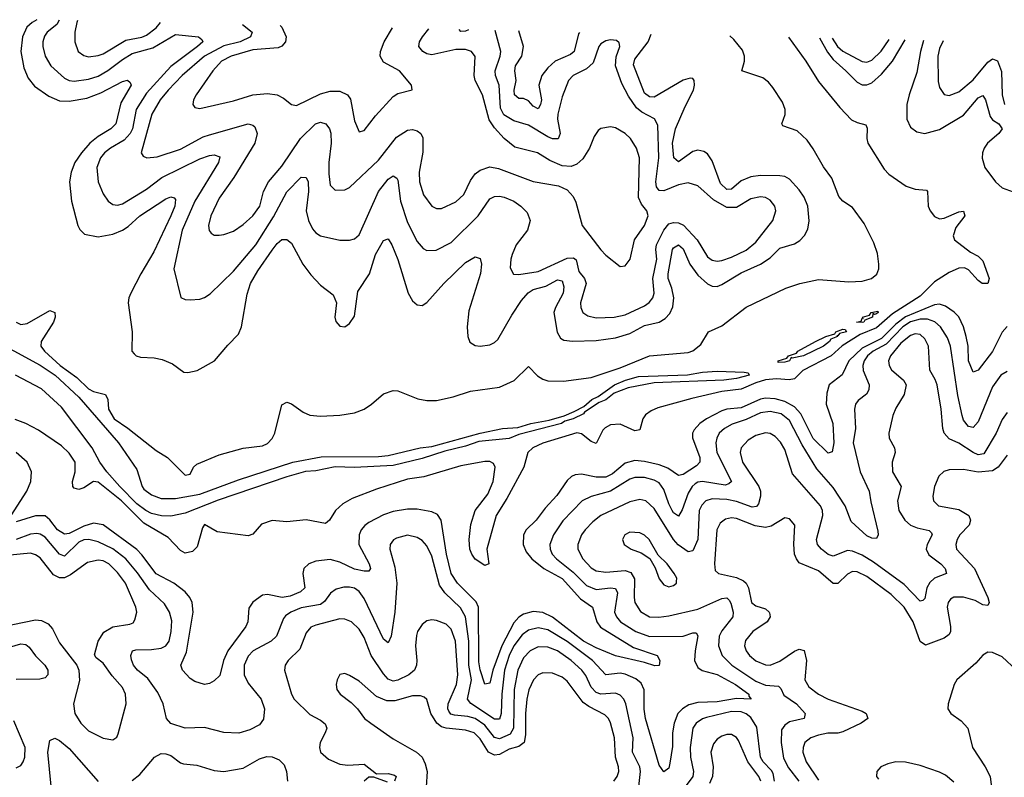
# Model space of a CAD drawing. Header units: inches. Extents: x 1552611 to 1694776, y 811966 to 917215.
# Tile 239 of 256: x 1573885 to 1577959, y 914047 to 917181. Entities that reach past the tile are written whole.
import ezdxf

# ---------------------------------------------------------------- set-up
doc = ezdxf.new("R2010")
doc.units = ezdxf.units.IN
doc.header["$MEASUREMENT"] = 0
doc.layers.add('B5971', color=7, linetype='Continuous')

msp = doc.modelspace()

# ---------------------------------------------------------------- linework, layer by layer
at = {"layer": 'B5971', "color": 5}
for points, elevation in [([(1573956.2, 917181), (1573936.3, 917170), (1573914.8, 917150), (1573896.3, 917110), (1573889.1, 917049.1), (1573901.7, 916981.7), (1573919.7, 916939.7), (1573946.1, 916906.1), (1574004.8, 916864.8), (1574050, 916845.3), (1574090, 916843.3), (1574163.2, 916856.8), (1574221.1, 916878.9), (1574310, 916924.7), (1574330.2, 916930.2), (1574341.4, 916921.4), (1574345.5, 916910), (1574303.2, 916836.8), (1574282.2, 916750), (1574262.3, 916730), (1574210, 916697.7), (1574175.5, 916670), (1574139.9, 916630), (1574113.3, 916590), (1574097.3, 916550), (1574090.7, 916510), (1574099.2, 916430), (1574125, 916330), (1574133, 916313), (1574153.5, 916293.5), (1574210, 916283.3), (1574270, 916293.3), (1574310, 916310.5), (1574334.1, 916325.9), (1574381.4, 916370), (1574490, 916440.1), (1574510, 916447.7), (1574524.1, 916444.1), (1574530, 916437.1), (1574527.3, 916410), (1574510.4, 916370), (1574439.7, 916220.3), (1574385.9, 916130), (1574345, 916050), (1574335.8, 916030), (1574333.1, 916010), (1574350.2, 915890), (1574348.9, 915810), (1574358.2, 915798.2), (1574366.4, 915790), (1574385.3, 915785.3), (1574441.8, 915781.8), (1574474.5, 915774.5), (1574516.7, 915756.7), (1574563.4, 915723.4), (1574581.1, 915721.1), (1574619.6, 915730), (1574691.1, 915770), (1574745.3, 915834.7), (1574790, 915879.5), (1574803.2, 915910), (1574825.7, 916045.7), (1574839.9, 916090), (1574870, 916142.6), (1574930, 916227.8), (1574950, 916255.4), (1574970, 916272), (1574990, 916271.2), (1575010, 916256.9), (1575056.8, 916170), (1575090, 916125.2), (1575130, 916082.6), (1575182.4, 916042.4), (1575195.3, 916010), (1575189, 915950), (1575192.2, 915932.2), (1575210, 915913), (1575230, 915910.5), (1575250, 915923.8), (1575270, 915954), (1575283.6, 916056.4), (1575332, 916130), (1575356.6, 916210), (1575390, 916268), (1575410, 916274), (1575425.2, 916250), (1575450, 916188.9), (1575491.9, 916050), (1575510, 916018.3), (1575530, 916001.5), (1575550, 915999.1), (1575570, 916011.3), (1575639.1, 916090), (1575730, 916176.9), (1575770, 916199.6), (1575790, 916192.7), (1575795, 916170), (1575790.8, 916130.8), (1575743.7, 915976.3), (1575735.7, 915910), (1575738.4, 915870), (1575747.1, 915847.1), (1575770, 915832.8), (1575790, 915830.1), (1575830, 915835.6), (1575850, 915845), (1575862.6, 915857.4), (1575921.1, 915958.9), (1575961, 916019), (1575988.6, 916051.4), (1576010, 916064.2), (1576061.4, 916078.6), (1576110, 916105.2), (1576130, 916100.7), (1576136.4, 916076.4), (1576133.5, 916050), (1576101.2, 915990), (1576095.3, 915970), (1576108.3, 915888.3), (1576123.1, 915863.1), (1576135.6, 915855.6), (1576171.6, 915851.6), (1576270, 915854.3), (1576350, 915864.3), (1576410, 915882.9), (1576470, 915916.2), (1576530, 915929.6), (1576554.9, 915945.1), (1576575, 915965), (1576587.2, 915992.8), (1576590.8, 916030), (1576582.7, 916070), (1576568, 916110), (1576568.3, 916130), (1576586.2, 916230), (1576590, 916237.4), (1576610, 916249.4), (1576630, 916233.6), (1576657.8, 916170), (1576690, 916124.7), (1576730, 916088.3), (1576750, 916079.1), (1576770, 916077.5), (1576790, 916085), (1576870, 916133.2), (1576950.5, 916170), (1576990, 916196.3), (1577030, 916236), (1577090, 916253.5), (1577112.6, 916267.4), (1577131.6, 916288.4), (1577145.3, 916314.7), (1577151.6, 916348.4), (1577145.3, 916410), (1577130, 916446.3), (1577110, 916477.3), (1577070, 916521.2), (1577050, 916531.7), (1577030, 916535.2), (1576950, 916536), (1576910, 916531.4), (1576870, 916513.8), (1576830, 916479.4), (1576810, 916479), (1576783.8, 916503.8), (1576750, 916596.9), (1576730, 916626), (1576716, 916636), (1576690, 916640.6), (1576670, 916635.6), (1576610, 916593.6), (1576590.7, 916610), (1576586.4, 916670), (1576597.9, 916730), (1576637.6, 916822.4), (1576672.5, 916890), (1576677.3, 916910), (1576676, 916930), (1576670, 916938.2), (1576658.7, 916938.7), (1576630, 916931), (1576510, 916861), (1576490, 916861.5), (1576470, 916877.5), (1576425.1, 916994.9), (1576430, 917017.4), (1576485.6, 917090), (1576498, 917121.7)], 820), ([(1574048.6, 917178.9), (1574038.6, 917161.4), (1573998.5, 917130), (1573987.2, 917112.8), (1573980.1, 917090), (1573981.2, 917070), (1573990.1, 917030), (1574014, 916990), (1574070, 916938.7), (1574090, 916929.6), (1574110, 916927.3), (1574170, 916934.5), (1574210, 916948), (1574250, 916970.4), (1574310, 917016.7), (1574350, 917040.6), (1574435.7, 917064.3), (1574530, 917119.5), (1574624.9, 917110), (1574638.8, 917098.8), (1574642.6, 917090), (1574620.1, 917070), (1574510, 916987.2), (1574410, 916877), (1574367, 916810), (1574351.7, 916730), (1574342.2, 916710), (1574317, 916683), (1574260.1, 916650), (1574235.7, 916630), (1574219.8, 916610), (1574204.2, 916570), (1574209.5, 916510), (1574230, 916460.3), (1574250.8, 916430.8), (1574270, 916416.5), (1574290, 916413.4), (1574310, 916419.3), (1574410, 916479.8), (1574472.5, 916527.5), (1574630, 916605.1), (1574670, 916619.8), (1574690, 916622.5), (1574713.4, 916613.4), (1574707.2, 916590), (1574609.3, 916430.7), (1574557.2, 916310), (1574522.2, 916150), (1574551.9, 916031.9), (1574570, 916023.1), (1574590, 916021.7), (1574630, 916024.9), (1574650, 916031.4), (1574673.4, 916046.6), (1574770, 916140.2), (1574861.5, 916250), (1574935.2, 916364.8), (1574990, 916469.4), (1575050, 916530.2), (1575070, 916528.5), (1575077.8, 916510), (1575079.8, 916470), (1575070.5, 916390), (1575079.6, 916350), (1575096.4, 916316.4), (1575110, 916299.1), (1575130, 916287.3), (1575210, 916269.3), (1575250, 916268.3), (1575270, 916273.8), (1575290, 916290.3), (1575369.4, 916470.6), (1575410, 916520.9), (1575430, 916534.5), (1575445.3, 916525.3), (1575450, 916517.1), (1575460.7, 916430), (1575490, 916342), (1575530, 916263.1), (1575554.6, 916234.6), (1575570, 916226.3), (1575607.4, 916227.4), (1575670, 916259), (1575781.8, 916370), (1575830, 916439.3), (1575850, 916450.1), (1575870, 916451.4), (1575890, 916446.4), (1575930, 916430.7), (1575957.7, 916410), (1575983.9, 916383.9), (1575997, 916350), (1575985.4, 916310), (1575939.3, 916250), (1575922.7, 916210), (1575916.5, 916190), (1575914.7, 916154.7), (1575928.1, 916128.1), (1575950, 916126.5), (1576030, 916139.8), (1576150, 916194.7), (1576175.6, 916195.6), (1576187.1, 916187.1), (1576198.9, 916138.9), (1576221.5, 916110), (1576228.5, 916090), (1576205.4, 916010), (1576205.9, 915990), (1576215.5, 915970), (1576235.7, 915955.7), (1576270, 915946.9), (1576344, 915950), (1576390, 915959.5), (1576470, 915997.8), (1576489.5, 916010.5), (1576504.1, 916030), (1576510.4, 916050), (1576503.8, 916110), (1576521.4, 916190), (1576516.6, 916230), (1576519, 916250), (1576550, 916310.1), (1576570, 916336.1), (1576590, 916342.5), (1576610, 916340.6), (1576631.3, 916331.3), (1576688.3, 916270), (1576730, 916199.4), (1576750, 916185.6), (1576770, 916182), (1576790, 916185), (1576830, 916198.5), (1576890, 916227.5), (1576930, 916260.1), (1577001.2, 916350), (1577013.6, 916390), (1577009.8, 916410), (1576990, 916434.5), (1576970, 916445), (1576950, 916448.6), (1576910, 916439.3), (1576850, 916403.7), (1576810, 916404.6), (1576755.6, 916435.6), (1576690, 916494.1), (1576650, 916506.6), (1576610, 916497.8), (1576550, 916472.4), (1576530, 916474.1), (1576519.2, 916490), (1576517.3, 916510), (1576529, 916610), (1576525.3, 916745.3), (1576510.8, 916770.8), (1576458.3, 916798.3), (1576436.8, 916816.8), (1576404.3, 916864.3), (1576376.6, 916916.6), (1576349.9, 916990), (1576352.2, 917027.8), (1576368.3, 917070), (1576365.1, 917085.1), (1576354.4, 917094.4), (1576330, 917097.2), (1576310, 917093.6), (1576290, 917081.1), (1576281.3, 917070), (1576257.5, 917002.5), (1576230, 916978.4), (1576174.6, 916950), (1576155.2, 916930), (1576130, 916862), (1576111.1, 916790), (1576110.6, 916769.4), (1576121.3, 916710), (1576112.3, 916687.7), (1576090, 916687.8), (1576070, 916695.8), (1575990, 916744.9), (1575930, 916762.5), (1575887.6, 916787.6), (1575874.4, 916814.4), (1575869.2, 916910), (1575854.1, 916950), (1575851.5, 916970), (1575873.2, 917030), (1575875.4, 917050), (1575851.6, 917136.8)], 840), ([(1574124.1, 917177.1), (1574121.8, 917170), (1574113.2, 917130), (1574112.3, 917090), (1574127.2, 917050), (1574150, 917032.6), (1574170, 917027.3), (1574210, 917032.8), (1574230, 917039.8), (1574323.4, 917096.6), (1574390, 917108.9), (1574410, 917116.7), (1574450, 917147.5), (1574468, 917169.1)], 860), ([(1574806.8, 917161.2), (1574846.4, 917130), (1574839.7, 917110), (1574797.5, 917090), (1574730, 917073), (1574650.1, 917030), (1574557.5, 916950), (1574498.8, 916890), (1574466.5, 916850), (1574431.9, 916790), (1574387.6, 916630), (1574396.2, 916616.2), (1574410.2, 916610.2), (1574454, 916614), (1574550, 916645.6), (1574643.9, 916696.1), (1574670, 916705.2), (1574829.5, 916749.5), (1574850, 916745.1), (1574857.8, 916737.8), (1574867, 916710), (1574857.6, 916670), (1574771.2, 916528.8), (1574710, 916442.4), (1574675, 916370), (1574665.5, 916330), (1574668.3, 916308.3), (1574677.5, 916297.5), (1574690, 916290.2), (1574710, 916290.2), (1574730, 916292.4), (1574770, 916306.7), (1574810, 916334), (1574850, 916370.2), (1574877.8, 916410), (1574894.1, 916470), (1574914.6, 916510), (1574970, 916574.6), (1575046.2, 916690), (1575109.3, 916750.7), (1575130, 916757), (1575151.9, 916750), (1575166.6, 916730), (1575171.8, 916711.8), (1575173.9, 916670), (1575163.8, 916590), (1575163.4, 916543.4), (1575170, 916496.3), (1575190, 916475.3), (1575230, 916477.2), (1575250, 916487.2), (1575370, 916599.4), (1575444.4, 916695.6), (1575490, 916723.6), (1575510, 916726.5), (1575530, 916720.9), (1575544.9, 916710), (1575552.6, 916692.6), (1575553, 916633), (1575538.2, 916550), (1575538.5, 916510), (1575556.1, 916456.1), (1575590.2, 916410.2), (1575610, 916400.2), (1575630, 916399.7), (1575690, 916427), (1575722.6, 916457.4), (1575750, 916515.2), (1575770, 916543.5), (1575790, 916558.2), (1575830, 916571.7), (1575866, 916566), (1576010, 916511), (1576113.6, 916493.6), (1576150, 916476.5), (1576174.9, 916450), (1576186.2, 916426.2), (1576211.7, 916330), (1576290, 916228.8), (1576310, 916207.2), (1576370, 916160.5), (1576390, 916163), (1576410.9, 916190), (1576428.9, 916270), (1576470.6, 916330), (1576484.8, 916370), (1576479.8, 916390), (1576457.4, 916417.4), (1576445.2, 916445.2), (1576449, 916610), (1576436.8, 916650), (1576412, 916690), (1576390, 916710.8), (1576350, 916733.1), (1576330, 916737.2), (1576290, 916731.3), (1576278, 916722), (1576261.6, 916698.4), (1576242.3, 916650), (1576215.1, 916604.9), (1576190, 916583.5), (1576166.9, 916573.1), (1576130, 916576.1), (1576078.9, 916598.9), (1576027.3, 916630), (1575933.9, 916653.9), (1575890, 916689), (1575850, 916733), (1575827.3, 916767.3), (1575799.9, 916870), (1575769.4, 916930), (1575764.9, 916950), (1575769.2, 917029.2), (1575754.5, 917050), (1575730, 917057.3), (1575690, 917057.3), (1575590, 917036.2), (1575570, 917039.9), (1575552.5, 917050), (1575536.8, 917070), (1575538.9, 917090), (1575551.2, 917110), (1575577.1, 917143.2)], 860), ([(1574962.8, 917157.5), (1574969.6, 917150), (1574986.7, 917110), (1574985.2, 917090), (1574970, 917071), (1574954.9, 917065.1), (1574850, 917057), (1574759.7, 917030), (1574719.2, 917010), (1574683.9, 916970), (1574615.5, 916870), (1574603.9, 916850), (1574601.1, 916830), (1574610, 916818.4), (1574630, 916814), (1574770, 916846), (1574849.9, 916870.1), (1574910, 916875.9), (1574949.5, 916869.5), (1574976, 916856), (1575010, 916830.4), (1575030, 916826.3), (1575130, 916874.6), (1575170, 916884.7), (1575210, 916884.7), (1575241.3, 916870), (1575252.9, 916852.9), (1575270, 916762.8), (1575290, 916717.1), (1575310, 916722), (1575356.8, 916783.2), (1575430, 916862.8), (1575450, 916876), (1575508.7, 916891.3), (1575506, 916910), (1575456.9, 916970), (1575390, 917005.6), (1575376.5, 917030), (1575378.1, 917050), (1575393.3, 917090), (1575426.8, 917146.7)], 880), ([(1575741.5, 917139.3), (1575730, 917133.5), (1575710, 917132.3), (1575702.7, 917140.3)], 840), ([(1576201.7, 917128.6), (1576197, 917123), (1576179.4, 917050), (1576163.4, 917036.6), (1576100.7, 917010), (1576070, 916981.3), (1576045.2, 916950), (1576032.5, 916910), (1576043.4, 916850), (1576039.5, 916830), (1576030, 916812.9), (1576010, 916823.7), (1575990, 916844.8), (1575970, 916854.7), (1575950, 916855.4), (1575932.5, 916870), (1575931.1, 916890), (1575938.8, 916930), (1575933.2, 916970), (1575936, 916990), (1575962.7, 917030), (1575969.9, 917069.9), (1575950.2, 917134.5)], 820), ([(1577066, 917108.4), (1577138.2, 917010), (1577190, 916925.5), (1577278, 916818), (1577327.1, 916767.1), (1577350, 916755.1), (1577386.3, 916746.3), (1577391.7, 916731.7), (1577389.5, 916690), (1577393.7, 916670), (1577462.1, 916562.1), (1577481.6, 916541.6), (1577552.7, 916492.7), (1577590, 916479.8), (1577636.3, 916476.3), (1577640.3, 916470), (1577644.3, 916410), (1577652.4, 916390), (1577670, 916366.7), (1577690, 916357.5), (1577710, 916360.3), (1577770, 916385.9), (1577790, 916388.4), (1577795.3, 916370), (1577758.8, 916321.2), (1577746.8, 916286.8), (1577753.2, 916270), (1577819.1, 916219.1), (1577850, 916202.3), (1577870, 916183.8), (1577896.1, 916110), (1577890.6, 916090), (1577867.5, 916090), (1577850, 916102.7), (1577810, 916145.8), (1577794.7, 916154.7), (1577770, 916153.7), (1577730, 916135.2), (1577670, 916096.8), (1577610, 916037), (1577496.4, 915963.6), (1577430, 915906.7), (1577361.7, 915878.3), (1577287.9, 915832.1), (1577242.8, 915790), (1577125, 915730), (1577090, 915695.6), (1577068.6, 915691.4), (1577015.7, 915695.7), (1576970, 915691.3), (1576930, 915679), (1576870, 915651.8), (1576790, 915643), (1576665.8, 915614.2), (1576525.2, 915574.8), (1576497, 915563), (1576474.4, 915545.6), (1576462.6, 915530), (1576450, 915484), (1576430, 915480.2), (1576370, 915507.3), (1576330, 915504.8), (1576306.9, 915493.1), (1576297.3, 915482.7), (1576270, 915428.3), (1576250, 915435.8), (1576210, 915467.9), (1576190, 915472.2), (1576050, 915428.5), (1576007.6, 915410), (1575987.9, 915390), (1575970.9, 915329.1), (1575899.9, 915200.1), (1575855.6, 915130), (1575817.8, 914990), (1575825.5, 914930), (1575810, 914923.5), (1575770, 914949.2), (1575755, 914970), (1575747.2, 914990), (1575744.8, 915030), (1575751.9, 915091.9), (1575769.4, 915150), (1575821.5, 915218.5), (1575843.2, 915270), (1575852.3, 915330), (1575844.6, 915344.6), (1575830, 915352.5), (1575810, 915352.9), (1575710, 915335.6), (1575556.5, 915290), (1575490, 915280.2), (1575360.7, 915239.3), (1575260.5, 915199.5), (1575221.7, 915178.3), (1575190.8, 915150), (1575166.3, 915110), (1575150, 915096.4), (1575070, 915111.9), (1574990, 915102.9), (1574930, 915108.6), (1574885.6, 915094.4), (1574850, 915053.2), (1574830, 915046.1), (1574702.5, 915062.5), (1574650, 915093.2), (1574640.7, 915079.3), (1574619.5, 915000.5), (1574599.2, 914980.8), (1574570, 914973.6), (1574550, 914985.3), (1574498.5, 915038.5), (1574398.7, 915098.7), (1574306.1, 915190), (1574210, 915267.6), (1574189.8, 915270.2), (1574150, 915243.9), (1574130, 915237.2), (1574110, 915243.1), (1574104.7, 915250), (1574103.2, 915270), (1574114.7, 915310), (1574114.4, 915350), (1574090, 915387.1), (1574057.6, 915417.6), (1573963.1, 915483.1), (1573910, 915510.5), (1573866.3, 915526.3)], 780), ([(1573870, 915929.1), (1573890, 915920.3), (1573915.8, 915924.2), (1574010, 915977.8), (1574030, 915970.2), (1574031.9, 915950), (1574025, 915930), (1573973.3, 915850), (1573972.8, 915830), (1573987.5, 915810), (1574052.8, 915750), (1574120.9, 915700.9), (1574170, 915654.5), (1574190, 915642.5), (1574239.3, 915630), (1574249.1, 915610), (1574251.9, 915570), (1574275.5, 915530), (1574331.7, 915491.7), (1574450, 915398.3), (1574496.3, 915370), (1574570, 915296.9), (1574590, 915300.4), (1574603.8, 915330), (1574618.1, 915341.9), (1574710, 915380.5), (1574810, 915408.6), (1574890, 915418.4), (1574910, 915427.3), (1574930, 915449), (1574940.2, 915470), (1574970, 915587.7), (1574990, 915598), (1575010, 915591.5), (1575057.3, 915557.3), (1575085.3, 915545.3), (1575130, 915541.2), (1575210, 915544.2), (1575270, 915555.2), (1575309.9, 915570.1), (1575340.8, 915590), (1575390, 915632.8), (1575430, 915647.4), (1575450, 915646), (1575532.6, 915612.6), (1575570, 915605.8), (1575610, 915605.8), (1575678.6, 915621.4), (1575750, 915644.4), (1575870, 915661.4), (1575931.2, 915688.8), (1575990, 915746.9), (1576027, 915707), (1576050, 915693.2), (1576070, 915687.5), (1576134.7, 915685.3), (1576250, 915701.4), (1576370, 915740.1), (1576490, 915790.1), (1576650, 915803.9), (1576670, 915810.8), (1576702.9, 915837.1), (1576734.2, 915890), (1576790, 915914.1), (1576890, 915991.4), (1577055.1, 916070), (1577112.3, 916090), (1577190, 916106.7), (1577316, 916096), (1577370, 916099), (1577409.9, 916110.1), (1577431.9, 916128.1), (1577439.5, 916150), (1577440.2, 916170), (1577433.4, 916213.4), (1577418.4, 916258.4), (1577378.3, 916338.3), (1577330, 916404.4), (1577290, 916430.8), (1577274, 916450), (1577244.8, 916524.8), (1577210, 916571.9), (1577167.4, 916647.4), (1577142.4, 916682.4), (1577101.3, 916721.3), (1577042, 916742), (1577037.6, 916750), (1577051.4, 916788.6), (1577051.9, 916810), (1577040.3, 916840.3), (1577000.6, 916900.6), (1576982.6, 916922.6), (1576960.2, 916940.2), (1576872.4, 916970), (1576883.8, 917010), (1576883.6, 917030), (1576875.1, 917055.1), (1576839.5, 917099.5), (1576823.5, 917114.1)], 780), ([(1577194.5, 917105.4), (1577226.9, 917046.9), (1577250, 917016.5), (1577303.7, 916970), (1577350, 916922), (1577370, 916911), (1577390, 916911.4), (1577410, 916920.3), (1577450, 916955.6), (1577495.9, 917010), (1577549, 917097.1)], 820), ([(1577246.8, 917104.2), (1577269.1, 917070), (1577290, 917051.3), (1577370, 917007.5), (1577390, 917005.2), (1577410, 917014), (1577449.1, 917050.9), (1577481.9, 917098.7)], 840), ([(1577624.6, 917095.4), (1577611.8, 917050), (1577597, 916963), (1577565.1, 916870), (1577556.1, 916830), (1577554.8, 916770), (1577570, 916736), (1577597, 916717), (1577630, 916710.1), (1577690, 916727.3), (1577790, 916786.1), (1577850, 916858), (1577870, 916867.3), (1577880.7, 916850), (1577900.2, 916780.2), (1577910, 916766.9), (1577936.6, 916750), (1577949.5, 916730), (1577936.1, 916710), (1577889.6, 916670), (1577875.1, 916650), (1577868.2, 916630), (1577867.6, 916607.6), (1577878, 916570), (1577922, 916510), (1577950, 916485), (1578010, 916463.8)], 820), ([(1577706, 917093.5), (1577690, 917062), (1577683.3, 917030), (1577685.2, 916925.2), (1577690, 916900.5), (1577710, 916872), (1577730, 916867.6), (1577770, 916882.1), (1577830, 916932.3), (1577890, 917005.1), (1577910, 917019), (1577930, 917010.2), (1577946.7, 916966.7), (1577950.4, 916870), (1577959.9, 916830)], 840), ([(1577970, 915911.3), (1577950, 915887.8), (1577910, 915808.6), (1577850, 915731.6), (1577830, 915722.7), (1577810.5, 915770), (1577809.2, 915830), (1577801.6, 915870), (1577789.9, 915909.9), (1577771.2, 915951.2), (1577751.6, 915971.6), (1577715.4, 915995.4), (1577690, 916003.6), (1577670, 916001.9), (1577550, 915951.3), (1577510, 915921.1), (1577450, 915861.7), (1577370, 915821.4), (1577315.5, 915770), (1577288.3, 915711.7), (1577234.2, 915670), (1577224.1, 915635.9), (1577221.6, 915590), (1577249.6, 915510), (1577253.9, 915430), (1577246.3, 915393.7), (1577230, 915387.1), (1577168.5, 915448.5), (1577116.9, 915550), (1577090, 915579.4), (1577050, 915600.9), (1577010, 915612.9), (1576970, 915615.2), (1576950, 915610.8), (1576870, 915575.4), (1576810, 915569.7), (1576790, 915562.2), (1576726, 915530), (1576699.3, 915510), (1576676.1, 915483.9), (1576669, 915470), (1576668.6, 915451.4), (1576699.1, 915370), (1576699.3, 915350), (1576684.9, 915335.1), (1576630, 915299.1), (1576610, 915295.7), (1576566, 915326), (1576530, 915339.6), (1576470, 915353.6), (1576430, 915357.6), (1576390, 915346.4), (1576338.1, 915301.9), (1576310, 915288.7), (1576270, 915288.6), (1576210, 915300.9), (1576182.6, 915297.4), (1576168.5, 915291.5), (1576150, 915274.2), (1576107.7, 915212.3), (1576059.3, 915160.7), (1576021.6, 915110), (1575980.1, 915070), (1575969.7, 915050), (1575968, 915010), (1575979.8, 914979.8), (1576003.3, 914950), (1576052.9, 914910), (1576130, 914869.5), (1576204.8, 914784.8), (1576254.6, 914750), (1576272.6, 914690), (1576288.4, 914668.4), (1576423.8, 914583.8), (1576522.8, 914550), (1576533.9, 914530), (1576530, 914509.5), (1576512.4, 914507.6), (1576470, 914521.8), (1576350, 914548.7), (1576270, 914582.7), (1576218.2, 914610), (1576090, 914709.4), (1576050, 914728.4), (1576010, 914732.6), (1575970, 914721.6), (1575950, 914709.1), (1575930, 914685.9), (1575879.1, 914590), (1575842.1, 914490), (1575830, 914435.8), (1575810, 914432.6), (1575790, 914490.8), (1575784.3, 914524.3), (1575783.5, 914750), (1575773.2, 914773.2), (1575696.2, 914850), (1575670, 914890), (1575650.2, 914970), (1575628.5, 915110), (1575613.5, 915133.5), (1575590, 915145.2), (1575530, 915155.4), (1575490, 915156.6), (1575430, 915146.4), (1575390, 915132.4), (1575330, 915100.9), (1575312.2, 915087.8), (1575298.2, 915070), (1575289.2, 915050), (1575288, 915010), (1575330.1, 914930), (1575335.8, 914910), (1575330, 914899.7), (1575310, 914899.1), (1575270, 914907.6), (1575210, 914936.2), (1575170, 914948.3), (1575110, 914940.9), (1575081.8, 914930), (1575060.9, 914910), (1575056, 914890), (1575064.2, 914830), (1575046.3, 914813.7), (1575003.5, 914796.5), (1574970.6, 914790.6), (1574910, 914802.7), (1574890, 914799.8), (1574850, 914771.8), (1574833, 914747), (1574828.1, 914690), (1574820.5, 914670), (1574745.8, 914570), (1574727.5, 914530), (1574712.5, 914467.5), (1574690, 914445.7), (1574670, 914434.8), (1574650, 914430.9), (1574610, 914442.7), (1574590, 914456), (1574558, 914490), (1574551.8, 914510), (1574575.5, 914564.5), (1574602.4, 914730), (1574598.4, 914770), (1574589.4, 914790), (1574570, 914813.9), (1574522.1, 914850), (1574450, 914888.2), (1574390, 914967.5), (1574368.9, 914988.9), (1574230, 915091.1), (1574190, 915097.8), (1574150, 915085.5), (1574090, 915055.3), (1574070, 915052), (1574041.1, 915070), (1574010, 915111.6), (1573990, 915128.2), (1573950, 915128), (1573870, 915103.6)], 820), ([(1577970, 915725.5), (1577945, 915710), (1577910, 915661.8), (1577850, 915517.2), (1577830, 915494.4), (1577810, 915498.6), (1577790, 915523.9), (1577783.7, 915543.7), (1577766.2, 915626.2), (1577735.6, 915830), (1577724.2, 915864.2), (1577694.8, 915910), (1577670.9, 915930.9), (1577641.6, 915941.6), (1577610, 915942), (1577570, 915931.4), (1577538.2, 915910), (1577470, 915838.7), (1577416, 915810), (1577393, 915790), (1577379.3, 915770), (1577372.7, 915750), (1577375.1, 915730), (1577399, 915670), (1577398, 915650), (1577388.1, 915631.9), (1577354.6, 915605.4), (1577343.5, 915590), (1577339, 915570), (1577342.9, 915490), (1577333.9, 915430), (1577361.8, 915310), (1577400.1, 915230), (1577406.1, 915186.1), (1577435.6, 915064.4), (1577436.9, 915050), (1577430, 915035.1), (1577410, 915036), (1577390, 915045.7), (1577325.1, 915105.1), (1577300.9, 915170), (1577250, 915245.2), (1577183.1, 915323.1), (1577122.7, 915422.7), (1577070, 915522.3), (1577034.9, 915550), (1576990, 915560.4), (1576950, 915554.3), (1576890, 915526.4), (1576832.1, 915507.9), (1576800.5, 915490), (1576779.5, 915470), (1576768.6, 915450), (1576765, 915430), (1576769.7, 915390), (1576829.4, 915270), (1576819.4, 915260.6), (1576804.2, 915255.8), (1576710, 915269.9), (1576690, 915267.2), (1576679.6, 915260.4), (1576667.3, 915250), (1576650, 915222.5), (1576626.2, 915153.8), (1576610, 915127.5), (1576590, 915140.8), (1576584.3, 915150), (1576570, 915177.7), (1576550, 915237.4), (1576530, 915264.3), (1576510, 915275.8), (1576470, 915287.5), (1576430, 915286.7), (1576410, 915279.9), (1576330, 915230.6), (1576250, 915208.9), (1576212.7, 915190), (1576132.6, 915107.4), (1576092.8, 915050), (1576077.9, 915010), (1576079, 914990), (1576088, 914970), (1576106.3, 914950), (1576175, 914895), (1576230, 914840.8), (1576270, 914823.5), (1576330, 914830.7), (1576350, 914827.5), (1576358.5, 914810), (1576346.2, 914730), (1576353.7, 914710), (1576371.3, 914690), (1576434.1, 914650), (1576490, 914628.5), (1576629.4, 914630.6), (1576670, 914645), (1576683.9, 914643.9), (1576691.3, 914631.3), (1576679.3, 914570), (1576677, 914530), (1576690, 914500.6), (1576708, 914488), (1576770, 914472.4), (1576846.3, 914430), (1576901.7, 914390), (1576901.8, 914381.8), (1576911.5, 914370), (1576850, 914373), (1576770, 914358.5), (1576690, 914356.3), (1576653.6, 914346.4), (1576627.4, 914330), (1576608.2, 914310), (1576592.2, 914270), (1576586.4, 914230), (1576585.8, 914174.2), (1576575.4, 914104.6), (1576570, 914084.5), (1576550, 914069.6), (1576530, 914097), (1576474.2, 914290), (1576468.5, 914328.5), (1576469.1, 914409.1), (1576456.3, 914436.3), (1576434.5, 914454.5), (1576390, 914472.8), (1576370, 914476.9), (1576310, 914471), (1576255.4, 914530), (1576150, 914608.5), (1576070, 914657.2), (1576030, 914665.4), (1575990, 914656), (1575963.9, 914636.1), (1575930, 914589.9), (1575910, 914549.9), (1575891.1, 914490), (1575879.6, 914390), (1575877.6, 914310), (1575870, 914287.7), (1575850, 914287.6), (1575751.9, 914351.9), (1575737.7, 914370), (1575754.8, 914450), (1575742.5, 914510), (1575743.2, 914610), (1575729.3, 914710), (1575708, 914748), (1575644.1, 914810), (1575621.9, 914841.9), (1575590, 914962.2), (1575570, 915004.4), (1575550, 915025.7), (1575530, 915038.3), (1575490, 915048.2), (1575443.5, 915036.5), (1575431, 915029), (1575417.3, 915010), (1575415.6, 914990), (1575436.6, 914916.6), (1575445.3, 914850), (1575436.5, 914730), (1575421.7, 914630), (1575410, 914603.5), (1575390, 914618.7), (1575310, 914786.3), (1575290, 914815.6), (1575270, 914828.6), (1575250, 914833.1), (1575226.5, 914833.5), (1575194.5, 914825.5), (1575171.1, 914808.9), (1575146, 914774), (1575130, 914761.7), (1575050, 914747.2), (1575007.3, 914730), (1574985.2, 914714.8), (1574976.5, 914703.5), (1574946.9, 914630), (1574925.4, 914610), (1574850.2, 914570), (1574830, 914547.8), (1574813.4, 914510), (1574813.2, 914470), (1574830, 914436.5), (1574883.5, 914370), (1574897.6, 914330), (1574893.5, 914286.5), (1574876.5, 914263.5), (1574836.7, 914243.3), (1574791.2, 914228.8), (1574730, 914232.2), (1574650, 914252.2), (1574570, 914249.9), (1574510, 914269.1), (1574491.6, 914290), (1574478.6, 914350), (1574457, 914397), (1574414.9, 914454.9), (1574372.2, 914490), (1574355.8, 914510), (1574348, 914532), (1574345, 914550), (1574351.6, 914570), (1574365.7, 914574.3), (1574430, 914574.8), (1574470, 914580.9), (1574489.2, 914590.8), (1574502.9, 914610), (1574511.8, 914650), (1574513.8, 914693.8), (1574504.7, 914730), (1574483.8, 914763.8), (1574422.2, 914822.2), (1574372.5, 914892.5), (1574324.6, 914950), (1574270, 914991.3), (1574210, 915021.5), (1574171.1, 915031.1), (1574150, 915029.6), (1574130, 915018.9), (1574070, 914962.2), (1574050, 914969.9), (1573990, 915039.9), (1573970, 915052.6), (1573955.3, 915055.3), (1573930, 915053), (1573870, 915030.5)], 840), ([(1573749.7, 915869.7), (1573970, 915752.1), (1574031.6, 915710), (1574130, 915619), (1574293.7, 915430), (1574370, 915320.3), (1574391.2, 915250), (1574399, 915239), (1574430, 915214.6), (1574470, 915200.8), (1574530, 915199.9), (1574630, 915218.3), (1574790, 915277), (1575014.5, 915350), (1575132.5, 915372.5), (1575370, 915373.6), (1575410, 915377.9), (1575542, 915410), (1575590, 915415.8), (1575789.6, 915470), (1575882.7, 915490), (1575945.7, 915494.3), (1575999.3, 915510), (1576075.9, 915524.1), (1576138.1, 915541.9), (1576179.3, 915560.7), (1576218.8, 915581.2), (1576252.6, 915610), (1576278.1, 915621.9), (1576346.5, 915670), (1576391.2, 915690), (1576445.3, 915705.3), (1576648.4, 915711.6), (1576710, 915722.8), (1576770, 915726.6), (1576882.8, 915722.8), (1576899.4, 915719.4), (1576903.1, 915710), (1576850, 915696.1), (1576798, 915690), (1576510, 915678.6), (1576402.2, 915657.8), (1576344.2, 915635.8), (1576310, 915607.7), (1576283, 915597), (1576222.1, 915557.9), (1576217.2, 915550), (1576174.6, 915530), (1576140.4, 915519.6), (1576126.7, 915510), (1575950, 915464.5), (1575910, 915448.9), (1575783.9, 915436.1), (1575730, 915416.6), (1575644.2, 915395.8), (1575550, 915365.1), (1575430, 915336.2), (1575270, 915328.5), (1575190, 915330.5), (1575110, 915315.2), (1575067.9, 915312.1), (1574989.6, 915290.4), (1574706.1, 915193.9), (1574570, 915140.1), (1574510, 915126.5), (1574471.3, 915128.7), (1574430, 915138.5), (1574406.6, 915150), (1574370, 915178.1), (1574298.7, 915250), (1574245.6, 915310), (1574216.5, 915350), (1574184.6, 915410), (1574057.8, 915577.8), (1573974.5, 915654.5), (1573867.6, 915710)], 760), ([(1577970, 915555.3), (1577950, 915527.1), (1577925.2, 915470), (1577874.7, 915385.3), (1577850, 915381.3), (1577830, 915390.3), (1577770, 915429), (1577730, 915447.1), (1577709.9, 915469.9), (1577704, 915490), (1577697.5, 915570), (1577680.9, 915670), (1577673, 915693), (1577650.6, 915730.6), (1577645.6, 915830), (1577630, 915861.1), (1577610, 915878.8), (1577590, 915881.9), (1577570, 915874.5), (1577530, 915843.4), (1577487.8, 915790), (1577479.6, 915770), (1577481.8, 915750), (1577492.1, 915732.1), (1577542.2, 915690), (1577552.3, 915670), (1577544.2, 915630), (1577510, 915573.7), (1577497.1, 915542.9), (1577480.5, 915470), (1577482, 915450), (1577504.7, 915410), (1577507, 915390), (1577495.1, 915350), (1577495.5, 915310), (1577531.7, 915250), (1577517, 915190), (1577522.4, 915150), (1577547.3, 915110), (1577570, 915090.1), (1577598.4, 915078.4), (1577647.2, 915067.2), (1577657.7, 915057.7), (1577660.7, 915050), (1577639.3, 915010), (1577635, 914990), (1577647.1, 914967.1), (1577695.5, 914930), (1577713.5, 914910), (1577719.5, 914890), (1577670, 914870.5), (1577650, 914853), (1577638.8, 914830), (1577630, 914786), (1577622, 914778), (1577610, 914775.8), (1577544, 914844), (1577417.2, 914937.2), (1577370, 914966), (1577330, 914982.4), (1577310, 914984.3), (1577250, 914961), (1577230, 914968.5), (1577202.2, 914990), (1577186.1, 915010), (1577182.2, 915030), (1577207.7, 915130), (1577206.6, 915150), (1577198.4, 915170), (1577082.5, 915302.5), (1577050, 915402.2), (1577033.1, 915433.1), (1577010, 915456.8), (1576990, 915468.6), (1576970, 915472.3), (1576930, 915461.1), (1576898.3, 915441.7), (1576870.1, 915410), (1576865.4, 915390), (1576874.8, 915350), (1576942.8, 915250), (1576949.6, 915230), (1576950.1, 915210), (1576942.3, 915177.7), (1576933.5, 915166.5), (1576915.3, 915164.7), (1576850, 915188), (1576810, 915196.2), (1576750, 915198.9), (1576724, 915190), (1576706.8, 915173.2), (1576696.3, 915150), (1576690.4, 915030), (1576670, 914983.2), (1576650, 914979.1), (1576608.9, 915008.9), (1576589.9, 915030), (1576510, 915158.5), (1576475.5, 915190), (1576450, 915196.4), (1576410, 915186.9), (1576289.4, 915130), (1576256.3, 915103.7), (1576225, 915070), (1576210, 915049.7), (1576194.3, 915010), (1576194.1, 914990), (1576214.6, 914950), (1576250, 914912.9), (1576270, 914901.3), (1576310, 914894.9), (1576390, 914902.4), (1576413.8, 914893.8), (1576428.2, 914868.2), (1576426.7, 914790), (1576430.1, 914770), (1576453, 914733), (1576490, 914710.1), (1576528.7, 914708.7), (1576570, 914714.6), (1576690, 914741.7), (1576790, 914785.8), (1576810, 914788.7), (1576819.8, 914779.8), (1576827.3, 914767.3), (1576837, 914730), (1576835.5, 914710), (1576790, 914653.1), (1576778.7, 914630), (1576775.5, 914590), (1576791.2, 914550), (1576831.7, 914510), (1576930, 914444.6), (1576970, 914427.9), (1577024.3, 914424.3), (1577034, 914414), (1577046, 914386), (1577098.8, 914350), (1577135, 914310), (1577130.4, 914290), (1577070, 914275.9), (1577050, 914262.5), (1577037.2, 914242.8), (1577035, 914190), (1577045.2, 914125.2), (1577065.7, 914085.7), (1577108.6, 914030)], 860), ([(1573849.9, 915130), (1573914.8, 915230), (1573931.1, 915270), (1573933.4, 915310), (1573916.1, 915350), (1573870.4, 915390.4)], 820), ([(1577970, 915378.9), (1577933.3, 915330), (1577910, 915315.1), (1577850, 915308.5), (1577790, 915319.9), (1577730, 915318.3), (1577708, 915312), (1577688, 915292), (1577669.4, 915250), (1577662.7, 915210), (1577665.2, 915190), (1577686, 915170), (1577770, 915154.8), (1577812.6, 915130), (1577818.8, 915110), (1577812.7, 915090), (1577775, 915050), (1577763.6, 915030), (1577757.8, 915010), (1577761.4, 914990), (1577835.3, 914910), (1577891, 914790), (1577895.6, 914770), (1577890, 914756.9), (1577870, 914760.2), (1577837.7, 914777.7), (1577790, 914791.8), (1577750, 914791.4), (1577736.5, 914783.5), (1577726.2, 914770), (1577722.8, 914750), (1577736.1, 914670), (1577735.7, 914650), (1577730, 914637.6), (1577710, 914622.1), (1577632.7, 914592.7), (1577610, 914608.9), (1577581.5, 914690), (1577544.7, 914750), (1577490, 914803), (1577390, 914877.3), (1577350, 914897.2), (1577330, 914897.9), (1577310, 914887.4), (1577270, 914847.8), (1577250, 914848.9), (1577190, 914901.3), (1577110, 914934.6), (1577098.3, 914950), (1577091, 914970), (1577088.3, 915011.7), (1577092.1, 915090), (1577070, 915116.4), (1577050, 915120.3), (1576994.5, 915085.5), (1576970, 915080.5), (1576927.6, 915087.6), (1576850, 915117.7), (1576830, 915120.4), (1576805.2, 915114.8), (1576782.4, 915097.6), (1576769.1, 915070), (1576759.8, 914930), (1576762.7, 914902.7), (1576776.3, 914890), (1576850, 914873), (1576879.1, 914859.1), (1576890.1, 914850), (1576900.9, 914830), (1576913, 914770), (1576930, 914756), (1576970, 914744.1), (1576986.3, 914730), (1576987, 914727), (1576989.4, 914710), (1576977.3, 914690), (1576918, 914650), (1576887.3, 914612.7), (1576884.3, 914590), (1576890.1, 914570), (1576904.6, 914550), (1576930, 914528.6), (1576970, 914512.1), (1576990, 914510.6), (1577030, 914526.8), (1577090, 914569), (1577110, 914577.4), (1577130, 914571.9), (1577140.1, 914530), (1577132.8, 914450), (1577150, 914421), (1577190.1, 914390.1), (1577229.7, 914369.7), (1577370, 914319.8), (1577387.2, 914310), (1577394, 914290), (1577366, 914270), (1577290, 914234.4), (1577270, 914228.7), (1577228.6, 914228.6), (1577190, 914221.2), (1577158.2, 914210), (1577133.6, 914190), (1577126, 914170), (1577125.8, 914150), (1577138.9, 914110), (1577190, 914035.1)], 880), ([(1573810, 914669.6), (1573950, 914698.6), (1573975.5, 914695.5), (1574002.1, 914682.1), (1574020.4, 914660.4), (1574050, 914603.2), (1574121, 914510), (1574128.8, 914490), (1574132.4, 914447.6), (1574107.6, 914350), (1574113.6, 914310), (1574137.8, 914270), (1574170, 914239.2), (1574230, 914209.2), (1574270, 914201.3), (1574287, 914213), (1574292.9, 914227.1), (1574325.3, 914350), (1574323.2, 914390), (1574310, 914418.2), (1574266.8, 914466.8), (1574230, 914519.3), (1574200.8, 914540.8), (1574193.8, 914553.8), (1574208.8, 914610), (1574233.3, 914646.6), (1574270, 914668.6), (1574340.4, 914679.6), (1574353.7, 914686.3), (1574361.7, 914698.3), (1574369.1, 914730), (1574365.8, 914750), (1574322.8, 914850), (1574290, 914893.3), (1574253.2, 914930), (1574230, 914941.6), (1574210, 914945.2), (1574165.2, 914934.8), (1574095.6, 914884.4), (1574070, 914872.2), (1574050, 914871.9), (1574024.8, 914884.8), (1573970, 914954.1), (1573950, 914967.7), (1573930, 914973.7), (1573830, 914963.8)], 860), ([(1576442.8, 913970), (1576453.7, 914070), (1576450.2, 914090.2), (1576420.7, 914150), (1576423, 914210), (1576392.5, 914350), (1576384.3, 914370), (1576370, 914386.3), (1576350, 914394.8), (1576290, 914390.3), (1576270, 914397.7), (1576250, 914420.2), (1576227.6, 914467.6), (1576210.7, 914490), (1576167, 914530), (1576110, 914569.6), (1576070, 914585.3), (1576030, 914586.9), (1575996.8, 914570), (1575970, 914541.6), (1575946, 914490), (1575930.6, 914410), (1575927.7, 914250), (1575914.5, 914225.5), (1575870, 914206.1), (1575850, 914212), (1575810, 914262.8), (1575770, 914289.4), (1575738.7, 914298.7), (1575683.6, 914303.6), (1575668.5, 914308.5), (1575660.6, 914320.6), (1575656.6, 914330), (1575658.1, 914350), (1575692.6, 914430), (1575697.4, 914470), (1575688, 914610), (1575670, 914659.3), (1575650, 914679.8), (1575610, 914695.9), (1575590, 914697.8), (1575570, 914693.5), (1575550, 914678.9), (1575530.2, 914650), (1575526.4, 914633.6), (1575522.8, 914590), (1575528.5, 914530), (1575526.9, 914510), (1575518.6, 914490), (1575494.5, 914470), (1575450, 914449), (1575430, 914444.4), (1575410, 914452.6), (1575390, 914475.3), (1575339.1, 914550), (1575310, 914624.6), (1575290, 914659), (1575257.6, 914690), (1575230, 914701.5), (1575210, 914701.6), (1575110, 914676.6), (1575090, 914667.4), (1575070, 914644.7), (1575043.3, 914576.7), (1574995.5, 914530), (1574982.8, 914510), (1574980.7, 914490), (1575009.4, 914390), (1575019.8, 914370), (1575085.9, 914305.9), (1575130, 914283), (1575148.4, 914268.4), (1575155.1, 914250), (1575149.4, 914230), (1575127.5, 914190), (1575124.6, 914170), (1575129.5, 914150), (1575162, 914122), (1575210, 914101.4), (1575242.6, 914097.4), (1575310, 914101.5), (1575361.1, 914061.1), (1575410, 914062.3), (1575435.4, 914055.4), (1575442.8, 914050), (1575435.3, 914030)], 860), ([(1573810, 914575.7), (1573890, 914598.4), (1573910, 914595.7), (1573924.6, 914584.6), (1573949.6, 914549.6), (1573989.2, 914510), (1574001.2, 914490), (1574001.5, 914470), (1573990, 914458.5), (1573968, 914452), (1573870, 914451.8)], 840), ([(1578009.4, 914489.4), (1577950, 914545.4), (1577910, 914563.2), (1577890, 914563.8), (1577870, 914551.7), (1577840.5, 914519.5), (1577761.9, 914450), (1577750.8, 914430), (1577726.8, 914350), (1577725.6, 914330), (1577737, 914310), (1577780, 914280), (1577808, 914250), (1577826.7, 914170), (1577879, 914090), (1577899.7, 914050), (1577904.2, 914015.8)], 920), ([(1576343.1, 914030), (1576357.5, 914050), (1576363.9, 914070), (1576362.8, 914090), (1576350.6, 914130.6), (1576345.5, 914210), (1576330, 914272.1), (1576320.8, 914290), (1576305.6, 914305.6), (1576239.4, 914339.4), (1576216.7, 914356.7), (1576150, 914444.2), (1576130, 914460.6), (1576090, 914476.8), (1576050, 914479.4), (1576030, 914470.8), (1576010.6, 914449.4), (1575991.6, 914408.4), (1575983.2, 914370), (1575977.6, 914310), (1575978.2, 914221.8), (1575971.7, 914190), (1575950, 914174.5), (1575910, 914163.5), (1575870, 914141), (1575850, 914137.6), (1575824.8, 914150), (1575790, 914206), (1575765.4, 914230), (1575730, 914242.1), (1575649.3, 914249.3), (1575630, 914255.9), (1575610.4, 914270), (1575586, 914310), (1575570, 914368), (1575558.2, 914378.2), (1575543.2, 914383.2), (1575510, 914383.6), (1575436.4, 914363.6), (1575403.2, 914363.2), (1575361.4, 914381.4), (1575290, 914444), (1575250, 914467.8), (1575230, 914476.2), (1575210, 914472), (1575198.4, 914450), (1575194, 914430), (1575197, 914410), (1575210.4, 914390), (1575256, 914356), (1575282.3, 914330), (1575311.7, 914290), (1575337.7, 914270), (1575430, 914205.2), (1575527.3, 914150), (1575549.7, 914129.7), (1575562.9, 914102.9), (1575570.1, 914070), (1575567, 914007)], 880), ([(1573870, 914086.2), (1573890, 914096), (1573898.5, 914110), (1573905.5, 914130), (1573906.8, 914170), (1573860.2, 914280.2)], 860), ([(1577008.5, 914030), (1577002, 914062), (1576995, 914075), (1576960.5, 914110), (1576949.7, 914130), (1576934.1, 914254.1), (1576910, 914293.5), (1576890, 914309.1), (1576870, 914317.6), (1576830, 914319.2), (1576725.9, 914294.1), (1576710, 914288.9), (1576683.1, 914270), (1576669.7, 914250), (1576658.9, 914170), (1576659.7, 914130), (1576673.3, 914070), (1576669.7, 914050), (1576625.8, 913990)], 860), ([(1574015.3, 914010), (1574001.1, 914150), (1574010, 914198.4), (1574030, 914209), (1574050, 914198.8), (1574090, 914165.7), (1574210, 914029.2)], 840), ([(1576951.7, 914030), (1576943.7, 914050), (1576897.9, 914110), (1576858.6, 914198.6), (1576850, 914211.8), (1576830, 914224), (1576810, 914223.9), (1576790, 914217.4), (1576770, 914204.1), (1576755.1, 914184.9), (1576745, 914150), (1576754.7, 914090), (1576751.6, 914050), (1576738.9, 914021.1)], 880), ([(1574350, 914033), (1574381.4, 914058.6), (1574443.1, 914130), (1574470, 914144.8), (1574490, 914144.2), (1574510, 914137.4), (1574550, 914106.6), (1574562.8, 914102.8), (1574617.1, 914097.1), (1574690, 914074.8), (1574729.1, 914070.9), (1574810, 914085.1), (1574876.5, 914123.5), (1574907.9, 914132.1), (1574930, 914131.2), (1574958.8, 914118.8), (1574978.5, 914098.5), (1574989.3, 914070), (1574993.5, 914030)], 840), ([(1577750, 914026.5), (1577715.3, 914055.3), (1577690, 914068.4), (1577610, 914095.5), (1577550, 914109.4), (1577510, 914110.8), (1577477.5, 914102.5), (1577447.9, 914090), (1577431.3, 914070), (1577430.2, 914050), (1577438.4, 914038.4)], 920), ([(1575406, 914026), (1575350, 914047.8), (1575330, 914047.3), (1575310.5, 914030)], 860)]:
    msp.add_lwpolyline(points, dxfattribs=dict(at, elevation=elevation))
for points, elevation in [([(1577422, 915962), (1577414.8, 915965.2), (1577413.6, 915950), (1577381.4, 915938.6), (1577377.1, 915930), (1577370, 915928.6), (1577347.3, 915930), (1577365.9, 915934.1), (1577370, 915946), (1577374.6, 915945.4), (1577372, 915950), (1577400.9, 915959.1), (1577408.3, 915970), (1577435.8, 915975.8), (1577436.5, 915970), (1577430, 915964.8)], 760), ([(1577270, 915872.7), (1577266.4, 915873.6), (1577268.2, 915870), (1577240.4, 915859.6), (1577235.4, 915850), (1577211.2, 915830), (1577128, 915790), (1577081.2, 915781.2), (1577076.3, 915783.7), (1577070, 915769.9), (1577050, 915763.7), (1577023.3, 915763.3), (1577023.5, 915770), (1577059.6, 915780.4), (1577066.3, 915790), (1577098.7, 915801.3), (1577105.1, 915810), (1577178, 915850), (1577219.6, 915870), (1577258.2, 915881.8), (1577261.3, 915890), (1577290, 915900.8), (1577299.9, 915899.9), (1577305.3, 915890), (1577277.4, 915882.6)], 760), ([(1576410, 915061), (1576388.4, 915050), (1576379.5, 915030), (1576385.3, 915010), (1576415.5, 914990), (1576455.7, 914975.7), (1576491.4, 914951.4), (1576513.7, 914913.7), (1576530, 914868.4), (1576550, 914842.8), (1576570, 914835.3), (1576590, 914840.3), (1576602.4, 914850), (1576603, 914857), (1576603.1, 914870), (1576592.9, 914890), (1576563.5, 914930), (1576525.9, 914965.9), (1576488.7, 915030), (1576470, 915048.7), (1576450, 915058.5)], 880)]:
    msp.add_lwpolyline(points, close=True, dxfattribs=dict(at, elevation=elevation))

doc.saveas('drawing.dxf')
